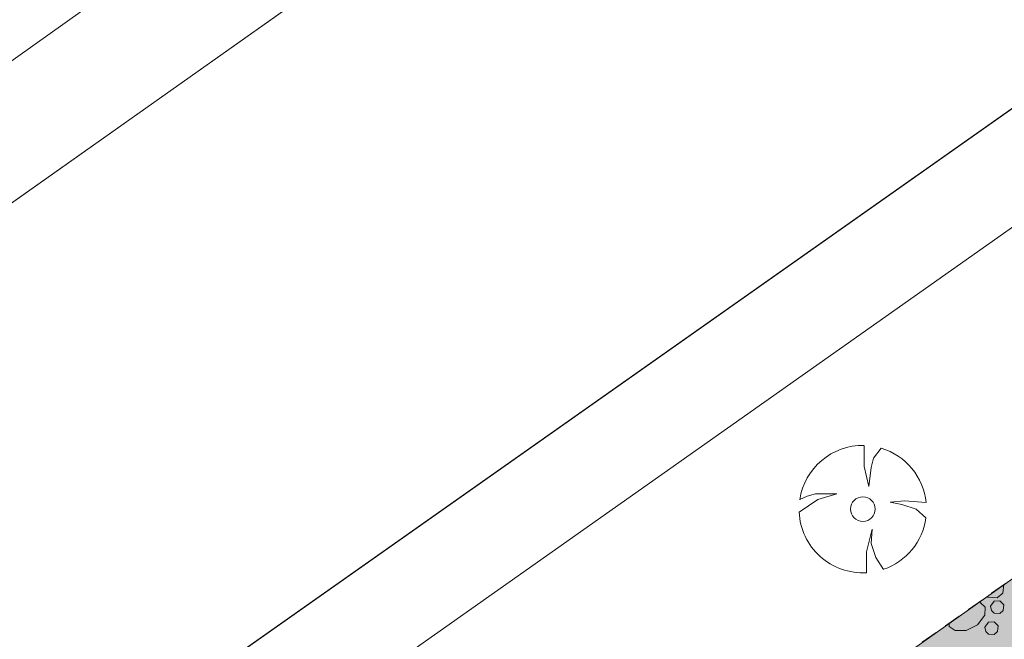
# Model space of a CAD drawing. Header units: metres. Extents: x 148425 to 149111, y 486065 to 486671.
# Tile 54 of 81: x 148789 to 148824, y 486441 to 486463. Entities that reach past the tile are written whole.
import ezdxf

# ---------------------------------------------------------------- set-up
doc = ezdxf.new("R2010")
doc.units = ezdxf.units.M
doc.header["$MEASUREMENT"] = 0
doc.linetypes.add('DGN Style 2', pattern=[1, 0.6, -0.4])
for name, color, linetype, lineweight in [('BWR-best-situatie', 2, 'Continuous', 13), ('BWR-verw-situatie', 214, 'DGN Style 2', 13), ('TOP-L-topo objecten punt', 7, 'Continuous', 0), ('TOP-L-topo objecten vlak', 7, 'Continuous', 0), ('TOP-L-water beschoeiing', 7, 'Continuous', 0), ('WVB-alg-onderhoek', 7, 'Continuous', 30), ('WVB-pen-dik 013', 1, 'Continuous', 0), ('WVB-raster-20%', 254, 'Continuous', 30)]:
    doc.layers.add(name, color=color, linetype=linetype, lineweight=lineweight)

# ---------------------------------------------------------------- blocks, each defined once
blk = doc.blocks.new('BBOOM')
at = {"layer": 'BWR-best-situatie'}
for p, q in [((0.016, 0.603), (0.016, 0.9)), ((0.016, 0.804), (0.016, 0.871)), ((0.26, 0.861), (0.15, 0.72)), ((0.15, 0.72), (0.116, 0.586)), ((0.083, 0.318), (0.016, 0.603)), ((0.116, 0.586), (0.083, 0.318)), ((-0.787, 0.185), (-0.89, 0.134)), ((-0.67, 0.217), (-0.787, 0.185)), ((-0.368, 0.218), (-0.67, 0.217)), ((-0.637, 0.135), (-0.368, 0.218)), ((-0.9, -0.042), (-0.637, 0.135)), ((0.384, 0.1), (0.586, 0.117)), ((0.551, 0.067), (0.384, 0.1)), ((0.752, 0), (0.551, 0.067)), ((0.586, 0.117), (0.895, 0.092)), ((0.89, -0.121), (0.752, 0)), ((0.133, -0.283), (0.05, -0.603)), ((0.116, -0.484), (0.133, -0.283)), ((0.184, -0.685), (0.116, -0.484)), ((0.05, -0.603), (0.051, -0.899)), ((0.293, -0.851), (0.184, -0.685))]:
    blk.add_line(p, q, dxfattribs=at)
blk.add_circle((0, 0), 0.174, dxfattribs=at)
for start, end in [(88.9495, 171.4867), (5.8447, 73.1614), (182.6375, 273.2485), (289.0687, 352.197)]:
    blk.add_arc((-0.001, 0), 0.9, start, end, dxfattribs=at)

msp = doc.modelspace()

# ---------------------------------------------------------------- hatches: boundary and pattern name
at = {"layer": 'WVB-raster-20%', "linetype": 'Continuous', "lineweight": 0}
msp.add_hatch(color=256, dxfattribs=at).paths.add_polyline_path([(148924.789, 486510.032), (148922.439, 486513.361), (148903.543, 486500), (148747.547, 486389.546), (148744.596, 486388.204), (148728.278, 486376.797), (148726.384, 486374.527), (148583.29, 486273.18), (148579.06, 486270.35), (148577.545, 486269.321), (148570.335, 486264.284), (148554.904, 486255.134), (148557.704, 486250.188), (148559.694, 486251.626), (148727.071, 486370.042), (148730.958, 486371.59), (148748.805, 486384.219), (148750.944, 486386.728), (148910.697, 486500)], flags=0)

# ---------------------------------------------------------------- linework, layer by layer
at = {"layer": 'BWR-verw-situatie', "flags": 128}
msp.add_lwpolyline([(148922.439, 486513.361), (148903.543, 486500), (148747.547, 486389.546), (148744.596, 486388.204), (148728.278, 486376.797), (148726.384, 486374.527), (148583.29, 486273.18), (148579.06, 486270.35), (148577.545, 486269.321), (148570.335, 486264.284), (148554.904, 486255.134)], dxfattribs=at)
at = {"layer": 'TOP-L-topo objecten vlak', "color": 7, "linetype": 'Continuous', "lineweight": 0}
for p, q in [((148872.206, 486521.489), (148549.212, 486291.372)), ((148552.46, 486268.99), (148880.36, 486500)), ((148554.63, 486266.09), (148886.245, 486500)), ((148848.613, 486499.344), (148774.254, 486446.762))]:
    msp.add_line(p, q, dxfattribs=at)
at = {"layer": 'TOP-L-topo objecten vlak', "color": 7, "linetype": 'Continuous', "lineweight": 0, "flags": 128}
for points in [[(148541.16, 486278.34), (148550.883, 486289.749), (148610.458, 486331.053), (148615.874, 486333.25), (148640.759, 486352.144), (148668.716, 486372.503), (148681.452, 486382.17), (148692.284, 486388.321), (148715.996, 486406.483), (148745.418, 486428.014), (148774.254, 486446.762), (148848.613, 486499.344), (148853.882, 486502.712), (148869.983, 486515.309), (148903.875, 486539.654)], [(148914.761, 486524.236), (148880.36, 486500), (148552.46, 486268.99)]]:
    msp.add_lwpolyline(points, dxfattribs=at)
at = {"layer": 'TOP-L-water beschoeiing', "color": 7, "linetype": 'Continuous', "lineweight": 0, "flags": 128}
msp.add_lwpolyline([(148880.36, 486500), (148552.46, 486268.99), (148549.49, 486269.32)], dxfattribs=at)
at = {"layer": 'WVB-alg-onderhoek', "lineweight": 40, "ltscale": 500}
msp.add_3dface([(148601.941, 486074.385), (149104.348, 486429.086), (148938.821, 486663.542), (148436.414, 486308.842)], dxfattribs=at)
at = {"layer": 'WVB-pen-dik 013', "flags": 128}
for points in [[(148823.623, 486443.412), (148823.591, 486443.109), (148823.384, 486442.936), (148823.054, 486442.959), (148823.024, 486442.988)], [(148823.154, 486442.646), (148823.279, 486442.829), (148823.481, 486442.839), (148823.621, 486442.694), (148823.599, 486442.489), (148823.474, 486442.386), (148823.276, 486442.401), (148823.181, 486442.491), (148823.154, 486442.646)], [(148822.734, 486442.783), (148822.784, 486442.779), (148822.956, 486442.614), (148822.949, 486442.324), (148822.689, 486441.989), (148822.286, 486441.789), (148821.906, 486441.784), (148821.691, 486441.934), (148821.685, 486442.04)], [(148822.954, 486441.906), (148823.081, 486442.086), (148823.281, 486442.099), (148823.421, 486441.954), (148823.399, 486441.749), (148823.276, 486441.644), (148823.076, 486441.661), (148822.984, 486441.751), (148822.954, 486441.906)]]:
    msp.add_lwpolyline(points, dxfattribs=at)
at = {"layer": 'WVB-raster-20%', "linetype": 'Continuous', "lineweight": 0, "flags": 128}
msp.add_lwpolyline([(148924.789, 486510.032), (148922.439, 486513.361), (148903.543, 486500), (148747.547, 486389.546), (148744.596, 486388.204), (148728.278, 486376.797), (148726.384, 486374.527), (148583.29, 486273.18), (148579.06, 486270.35), (148577.545, 486269.321), (148570.335, 486264.284), (148554.904, 486255.134), (148557.704, 486250.188), (148559.694, 486251.626), (148727.071, 486370.042), (148730.958, 486371.59), (148748.805, 486384.219), (148750.944, 486386.728), (148910.697, 486500)], close=True, dxfattribs=at)

# ---------------------------------------------------------------- block references
at = {"layer": 'TOP-L-topo objecten punt', "color": 7, "linetype": 'Continuous', "lineweight": 0, "xscale": 2.5, "yscale": 2.5, "zscale": 2.5}
msp.add_blockref('BBOOM', (148818.642, 486446.075), dxfattribs=at)

doc.saveas('drawing.dxf')
